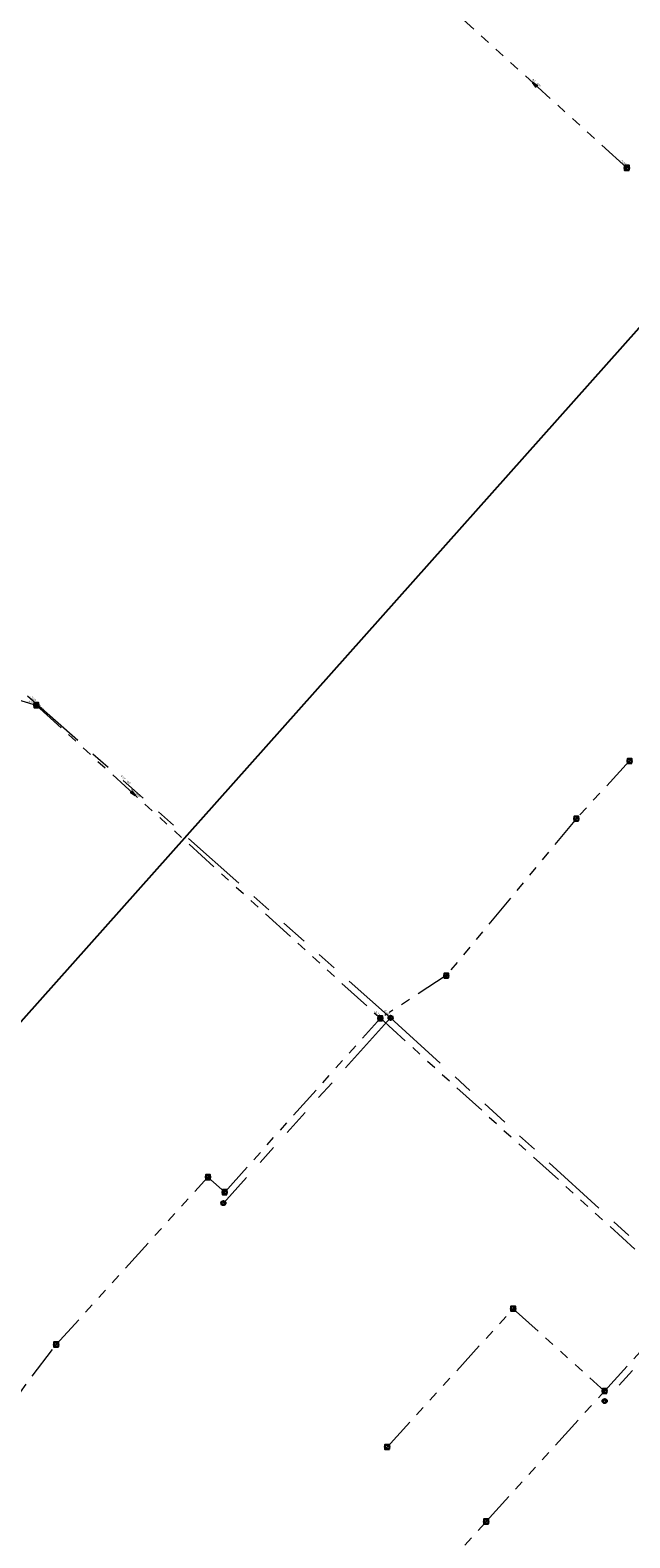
# Model space of a CAD drawing. Header units: metres. Extents: x 113080 to 114329, y 482672 to 483852.
# Tile 15 of 55: x 113632 to 113739, y 482991 to 483260. Entities that reach past the tile are written whole.
import ezdxf
from ezdxf.enums import TextEntityAlignment as Align

# ---------------------------------------------------------------- set-up
doc = ezdxf.new("R2010")
doc.units = ezdxf.units.M
doc.linetypes.add('RI-DRAINAGE', pattern=[19.2, 6, -1.8, 1.8, -1.8, 2.4, -1.8, 1.8, -1.8])
doc.linetypes.add('RI-GWA', pattern=[18.45, 6, -1.8, 1.75, -1.8, 1.75, -1.8, 1.75, -1.8])
doc.layers.get('Defpoints').update_dxf_attribs({"color": 11})
for name, color, linetype, lineweight in [('B-WE-RI-DRAINAGE_DRAIN-G', 252, 'RI-DRAINAGE', 18), ('B-WE-RI-DRAINAGE_PUT-S', 252, 'Continuous', 25), ('B-WE-RI-GWA_RIOOLPUT_INSPECTIEPUT-S', 252, 'Continuous', 25), ('B-WE-RI-GWA_STROOMRICHTING-S', 252, 'Continuous', 25), ('B-WE-RI-GWA_TRANSPORTLEIDING-G', 252, 'RI-GWA', 18), ('B-WE-RI-OFG_DRAINAGE_STROOMRICHTING-S', 252, 'Continuous', 25), ('X-XX-AL-WIPEOUT_IN_BLOCK-A', 193, 'Continuous', 25)]:
    doc.layers.add(name, color=color, linetype=linetype, lineweight=lineweight)
doc.styles.add('NLCS-ISO', font='NLCS-ISO.ttf')

# ---------------------------------------------------------------- blocks, each defined once
blk = doc.blocks.new('SRI-DRAIN_PUT-SO')
at = {"lineweight": -3}
for radius in [2, 1.5]:
    blk.add_circle((0, 0), radius, dxfattribs=at)
blk = doc.blocks.new('*U34')
at = {"ltscale": 0.1, "style": 'NLCS-ISO'}
blk.add_attdef('JVA', text='', height=1.8, dxfattribs=at).set_placement((0, -1), align=Align.TOP_CENTER)
for points in [[(-107.5, 2.6), (-113.1, 2.6), (-113.1, 0.6), (-107.5, 0.6)], [(308, 2.6), (313.6, 2.6), (313.6, 0.6), (308, 0.6)]]:
    blk.add_wipeout(points).dxf.layer = 'X-XX-AL-WIPEOUT_IN_BLOCK-A'
blk.add_attdef('BOBL', text='', height=1.8, dxfattribs=at).set_placement((-107.4, 0), align=Align.BOTTOM_RIGHT)
blk.add_attdef('BOBR', text='', height=1.8, dxfattribs=at).set_placement((308.1, 0), align=Align.BOTTOM_LEFT)
blk.add_wipeout([(4.7, 3.1), (4.7, 1.1), (0, 1.1), (-4.7, 1.1), (-4.7, 3.1), (0, 3.1)]).dxf.layer = 'X-XX-AL-WIPEOUT_IN_BLOCK-A'
blk.add_attdef('MAT', text='', height=1.8, dxfattribs=at).set_placement((-1, 0.5), align=Align.BOTTOM_RIGHT)
blk.add_attdef('DIA', text='', height=1.8, dxfattribs=at).set_placement((1, 0.5), align=Align.BOTTOM_LEFT)
blk = doc.blocks.new('B-SRI-PUT_GWA-SO')
blk.add_line((-1.4, -1.4), (1.4, 1.4))
at = {"lineweight": -3, "flags": 128}
blk.add_lwpolyline([(2, -2), (2, 2), (-2, 2), (-2, -2)], close=True, dxfattribs=at)
at = {"lineweight": -3}
blk.add_circle((0, 0), 2, dxfattribs=at)
blk = doc.blocks.new('*U157')
at = {"ltscale": 0.1}
blk.add_hatch(color=256, dxfattribs=at).paths.add_polyline_path([(2.5, 0), (-2.5, -0.8), (-2.5, 0.8)])
at = {"ltscale": 0.1, "flags": 128}
blk.add_lwpolyline([(2.5, 0), (-2.5, -0.8), (-2.5, 0.8)], close=True, dxfattribs=at)
at = {"ltscale": 0.1, "style": 'NLCS-ISO'}
for tag, p in [('BOBL', (-101.9, 0)), ('MAT', (-1, 0.5))]:
    blk.add_attdef(tag, text='', height=1.8, dxfattribs=at).set_placement(p, align=Align.BOTTOM_RIGHT)
for tag, p in [('DIA', (1, 0.5)), ('BOBR', (96.3, 0))]:
    blk.add_attdef(tag, text='', height=1.8, dxfattribs=at).set_placement(p, align=Align.BOTTOM_LEFT)
blk.add_attdef('JVA', text='', height=1.8, dxfattribs=at).set_placement((0, -1), align=Align.TOP_CENTER)
blk = doc.blocks.new('*U55')
at = {"ltscale": 0.1}
blk.add_hatch(color=256, dxfattribs=at).paths.add_polyline_path([(2.5, 0), (-2.5, -0.8), (-2.5, 0.8)])
at = {"ltscale": 0.1, "flags": 128}
blk.add_lwpolyline([(2.5, 0), (-2.5, -0.8), (-2.5, 0.8)], close=True, dxfattribs=at)
at = {"ltscale": 0.1, "style": 'NLCS-ISO'}
for tag, p in [('BOBL', (-110.1, 0)), ('MAT', (-1, 0.5))]:
    blk.add_attdef(tag, text='', height=1.8, dxfattribs=at).set_placement(p, align=Align.BOTTOM_RIGHT)
for tag, p in [('DIA', (1, 0.5)), ('BOBR', (289.6, 0))]:
    blk.add_attdef(tag, text='', height=1.8, dxfattribs=at).set_placement(p, align=Align.BOTTOM_LEFT)
blk.add_attdef('JVA', text='', height=1.8, dxfattribs=at).set_placement((0, -1), align=Align.TOP_CENTER)
blk = doc.blocks.new('*U150')
at = {"ltscale": 0.1}
blk.add_hatch(color=256, dxfattribs=at).paths.add_polyline_path([(-2.5, 0), (2.5, -0.8), (2.5, 0.8)])
at = {"ltscale": 0.1, "flags": 128}
blk.add_lwpolyline([(-2.5, 0), (2.5, -0.8), (2.5, 0.8)], close=True, dxfattribs=at)
at = {"ltscale": 0.1, "style": 'NLCS-ISO'}
for tag, p in [('BOBL', (-96.4, 0)), ('MAT', (-1, 0.5))]:
    blk.add_attdef(tag, text='', height=1.8, dxfattribs=at).set_placement(p, align=Align.BOTTOM_RIGHT)
for tag, p in [('DIA', (1, 0.5)), ('BOBR', (102.4, 0))]:
    blk.add_attdef(tag, text='', height=1.8, dxfattribs=at).set_placement(p, align=Align.BOTTOM_LEFT)
blk.add_attdef('JVA', text='', height=1.8, dxfattribs=at).set_placement((0, -1), align=Align.TOP_CENTER)

msp = doc.modelspace()

# ---------------------------------------------------------------- linework, layer by layer
at = {"layer": 'B-WE-RI-DRAINAGE_DRAIN-G', "ltscale": 2, "flags": 128}
for points in [[(113631.8, 483141.35), (113696.62, 483083.84)], [(113696.62, 483083.84), (113666.76, 483050.76)], [(113696.62, 483083.84), (113751.48, 483033.71)], [(113750.35, 483032.43), (113734.86, 483015.41)]]:
    msp.add_lwpolyline(points, dxfattribs=at)
at = {"layer": 'B-WE-RI-GWA_TRANSPORTLEIDING-G', "flags": 128}
for points in [[(113738.8, 483235.6), (113706.7, 483264.7)], [(113592.26, 483152.09), (113633.34, 483139.66)], [(113633.34, 483139.66), (113694.79, 483083.75)], [(113739.3, 483129.7), (113729.8, 483119.4)], [(113729.8, 483119.4), (113706.56, 483091.38)], [(113706.56, 483091.38), (113694.79, 483083.75)], [(113666.99, 483052.7), (113694.79, 483083.75)], [(113694.79, 483083.75), (113749.9, 483033.81)], [(113636.9, 483025.5), (113664, 483055.4)], [(113664, 483055.4), (113666.99, 483052.7)], [(113696, 483007.2), (113718.5, 483031.9)], [(113718.5, 483031.9), (113734.84, 483017.2)], [(113734.84, 483017.2), (113749.9, 483033.81)], [(113610.4, 482990.4), (113636.9, 483025.5)], [(113713.7, 482993.9), (113734.84, 483017.2)], [(113692.3, 482970.2), (113713.7, 482993.9)]]:
    msp.add_lwpolyline(points, dxfattribs=at)
at = {"layer": 'Defpoints', "flags": 128}
msp.add_lwpolyline([(113511.79, 483591.39), (113830.43, 483307.45), (113590.65, 483038.38), (113272.02, 483322.31)], close=True, dxfattribs=at)

# ---------------------------------------------------------------- block references
at = {"layer": 'B-WE-RI-DRAINAGE_PUT-S', "xscale": 0.2, "yscale": 0.2, "zscale": 0.2}
for p in [(113696.62, 483083.84), (113666.76, 483050.76), (113734.86, 483015.41)]:
    msp.add_blockref('SRI-DRAIN_PUT-SO', p, dxfattribs=at)
at = {"layer": 'B-WE-RI-GWA_RIOOLPUT_INSPECTIEPUT-S', "xscale": 0.2, "yscale": 0.2, "zscale": 0.2}
for p in [(113738.8, 483235.6), (113739.3, 483129.7), (113729.8, 483119.4), (113706.56, 483091.38), (113664, 483055.4), (113666.99, 483052.7), (113718.5, 483031.9), (113636.9, 483025.5), (113734.84, 483017.2), (113696, 483007.2), (113713.7, 482993.9)]:
    msp.add_blockref('B-SRI-PUT_GWA-SO', p, dxfattribs=at)
at = {"layer": 'B-WE-RI-GWA_STROOMRICHTING-S', "xscale": 0.2, "yscale": 0.2, "zscale": 0.2, "rotation": 317.8063702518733}
msp.add_blockref('*U150', (113722.32, 483250.54), dxfattribs=at).add_auto_attribs({'MAT': 'BT', 'DIA': '300', 'BOBL': '-5.45', 'BOBR': '-5.37'})

# ---------------------------------------------------------------- next in the draw order: block references
at = {"layer": 'B-WE-RI-OFG_DRAINAGE_STROOMRICHTING-S', "xscale": 0.2, "yscale": 0.2, "zscale": 0.2, "rotation": 318.4197227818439}
msp.add_blockref('*U34', (113649.12, 483125.98), dxfattribs=at).add_auto_attribs({'MAT': 'PVC', 'DIA': '160', 'BOBL': '-5.40', 'BOBR': '-5.40'})

# ---------------------------------------------------------------- next in the draw order: block references
at = {"layer": 'B-WE-RI-GWA_RIOOLPUT_INSPECTIEPUT-S', "xscale": 0.2, "yscale": 0.2, "zscale": 0.2}
for p in [(113633.34, 483139.66), (113694.79, 483083.75)]:
    msp.add_blockref('B-SRI-PUT_GWA-SO', p, dxfattribs=at)
at = {"layer": 'B-WE-RI-GWA_STROOMRICHTING-S', "xscale": 0.2, "yscale": 0.2, "zscale": 0.2}
for name, p, rotation, values in [('*U157', (113613.26, 483145.74), 343.1652173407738, {'MAT': 'BT', 'DIA': '1000', 'BOBL': '-6.62', 'BOBR': '-6.63'}), ('*U55', (113650.71, 483123.86), 317.7026513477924, {'MAT': 'BT', 'DIA': '1000', 'BOBL': '-6.67', 'BOBR': '-6.72'})]:
    msp.add_blockref(name, p, dxfattribs=dict(at, rotation=rotation)).add_auto_attribs(values)

doc.saveas('drawing.dxf')
